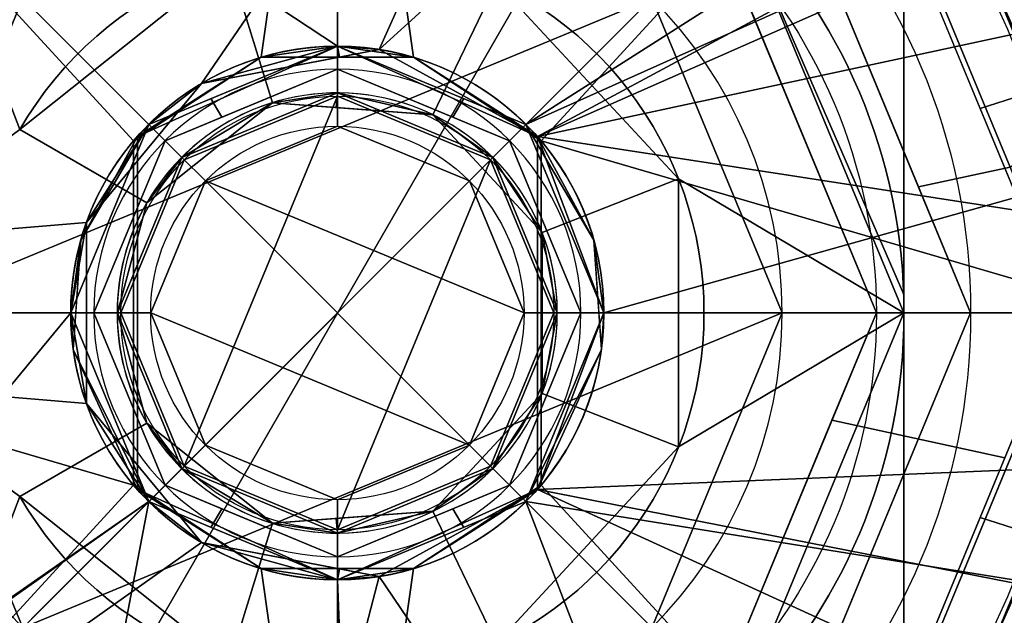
# Model space of a CAD drawing. Header units: millimetres. Extents: x -80 to 80, y -168 to 68.
# Tile 158 of 256: x -4.76 to 10, y -4.53 to 4.4. Entities that reach past the tile are written whole.
import ezdxf

# ---------------------------------------------------------------- set-up
doc = ezdxf.new("R2010")
doc.units = ezdxf.units.MM
doc.layers.add('100', color=7, linetype='Continuous', true_color=0xffffff)

msp = doc.modelspace()

# ---------------------------------------------------------------- linework, layer by layer
at = {"layer": '100', "color": 163, "linetype": 'Continuous'}
for p, q in [((-2.858, 1.65, 249.5), (-4.763, 2.75, 249.5)), ((-4.763, 2.75, 250.3), (-2.858, 1.65, 250.3)), ((-4.763, 2.75, 249.5), (-4.763, 2.75, 250.3)), ((-3.058, 2.579, 83.6), (-3.058, -2.579, 83.6)), ((-3, -2.646, 80), (-3, 2.646, 80)), ((-3, -2.646, 83.5), (-3, 2.646, 83.5)), ((-3, 2.646, 83.5), (-3, 2.646, 80)), ((3, 2.646, 80), (3, 2.646, 83.5)), ((3, -2.646, 80), (3, 2.646, 80)), ((3, -2.646, 83.5), (3, 2.646, 83.5)), ((3, -2.646, 236), (3, 2.646, 236)), ((3, 2.646, 189.5), (3, 2.646, 236)), ((3, -2.646, 189.5), (3, 2.646, 189.5)), ((3.058, 2.579, 83.6), (3.058, -2.579, 83.6)), ((-2.858, 1.65, 250.3), (-2.858, 1.65, 249.5)), ((-2.858, -1.65, 249.5), (-4.763, -2.75, 249.5)), ((-4.763, -2.75, 250.3), (-2.858, -1.65, 250.3)), ((-2.858, -1.65, 250.3), (-2.858, -1.65, 249.5)), ((-3, -2.646, 80), (-3, -2.646, 83.5)), ((3, -2.646, 83.5), (3, -2.646, 80)), ((3, -2.646, 236), (3, -2.646, 189.5)), ((-4.763, -2.75, 249.5), (-4.763, -2.75, 250.3))]:
    msp.add_line(p, q, dxfattribs=at)
at = {"layer": '100', "color": 163, "linetype": 'Continuous', "extrusion": (0, 0, -1)}
for centre, radius in [((0, 0, -240), 27.5), ((0, 0, -242), 27.5), ((0, 0, 64), 21.5), ((0, 0, -236), 20), ((0, 0, -240), 20), ((0, 0, 100), 19.5), ((0, 0, -65), 19), ((0, 0, 48), 18.5), ((0, 0, -116.158), 17.65), ((0, 0, -66.5), 17.5), ((0, 0, -71.5), 17.5), ((0, 0, 48.1), 16.9), ((0, 0, -87.6), 15), ((0, 0, -85.6), 12.25), ((0, 0, -83.6), 11.886), ((0, 0, -147.5), 11), ((0, 0, 99.414), 10.914), ((0, 0, 96), 6.672), ((0, 0, -88.7), 4), ((0, 0, -87.8), 4), ((0, 0, -149), 4), ((0, 0, -87.6), 3.654), ((0, 0, -253.5), 3.3)]:
    msp.add_circle(centre, radius, dxfattribs=at)
at = {"layer": '100', "color": 163, "linetype": 'Continuous'}
for centre, radius in [((0, 0, 243), 26.5), ((0, 0, -63), 20.5), ((0, 0, 100.5), 20), ((0, 0, 102.812), 20), ((0, 0, 48), 19), ((0, 0, -48.1), 18.5), ((0, 0, 107.58), 18.101), ((0, 0, -63), 16.9), ((0, 0, 118), 16.89), ((0, 0, 74), 16.59), ((0, 0, 85.6), 15), ((0, 0, -100), 12.328), ((0, 0, 84.6), 12.25), ((0, 0, 134), 11), ((0, 0, 149), 9.5), ((0, 0, -96.586), 8.086), ((0, 0, 74), 4), ((0, 0, 90), 3.249), ((0, 0, 254), 2.8)]:
    msp.add_circle(centre, radius, dxfattribs=at)
at = {"layer": '100', "color": 163, "linetype": 'Continuous', "extrusion": (0, 0, -1)}
for centre, radius, start, end in [((0, 0, -94), 68, 283.06797, 256.93203), ((0, 0, -81), 65, 283.06797, 256.93203), ((0, 0, -97), 51.024, 286.7388, 253.2612), ((0, 0, -80.215), 50.45, 286.0923, 253.9077), ((0, 0, -100), 32.941, 283.1966, 256.8034), ((0, 0, -32), 24.845, 195.0209, 165.0349), ((0, 0, -29.913), 24, 195.0209, 165.0349), ((0, 0, 71.466), 22.5, 7.0997, 87.4527), ((0, 0, 71.466), 22.5, 92.5473, 352.9003), ((0, 0, -100), 20.5, 117.8401, 92.8219), ((0, 0, -132.5), 12.5, 136.2602, 163.7398), ((0, 0, -118), 12.5, 136.2602, 163.7398), ((0, 0, -243), 8.5, 0, 180), ((0, 0, -250.3), 5.5, 30, 330), ((0, 0, -236), 4, 221.4096, 138.5904), ((0, 0, -83.6), 4, 40.1434, 139.8566), ((0, 0, -249.5), 3.3, 330, 30), ((0, 0, -243), 8.5, 180, 0), ((0, 0, -83.6), 4, 220.1434, 319.8566), ((0, 0, -118), 12.5, 196.2602, 223.7398), ((0, 0, -132.5), 12.5, 196.2602, 223.7398)]:
    msp.add_arc(centre, radius, start, end, dxfattribs=at)
at = {"layer": '100', "color": 163, "linetype": 'Continuous'}
for centre, radius, start, end in [((0, 0, 84), 68, 283.06797, 256.93203), ((0, 0, 81), 53.418, 285.9698, 254.0302), ((0, 0, 97.321), 49.087, 286.8231, 253.1769), ((0, 0, -32), 24.845, 195.0209, 165.0349), ((0, 0, -29.913), 24, 195.0209, 165.0349), ((0, 0, 249.5), 8.5, 0, 180), ((0, 0, 249.5), 5.5, 210, 150), ((0, 0, 250.3), 3.3, 210, 150), ((0, 0, 189.5), 4, 318.5904, 41.4096), ((0, 0, 249.5), 8.5, 180, 0)]:
    msp.add_arc(centre, radius, start, end, dxfattribs=at)
at = {"layer": '100', "color": 163, "linetype": 'Continuous', "extrusion": (0.866025, 0, -0.5)}
msp.add_ellipse((0, 0, 85.196), major_axis=(4, 0, 6.928), ratio=0.5, start_param=2.418858, end_param=3.864327, dxfattribs=at)
at = {"layer": '100', "color": 163, "linetype": 'Continuous', "extrusion": (-0.866025, 0, -0.5)}
for start_param, end_param in [(0.700634, 0.722734), (5.560451, 5.582552)]:
    msp.add_ellipse((0, 0, 78.304), major_axis=(-4, 0, 6.928), ratio=0.5, start_param=start_param, end_param=end_param, dxfattribs=at)
at = {"layer": '100', "color": 163, "linetype": 'Continuous', "extrusion": (-0.866025, 0, 0.5)}
for start_param, end_param in [(0.700634, 0.722734), (5.560451, 5.582552)]:
    msp.add_ellipse((0, 0, 78.304), major_axis=(4, 0, 6.928), ratio=0.5, start_param=start_param, end_param=end_param, dxfattribs=at)
at = {"layer": '100', "color": 163, "linetype": 'Continuous', "extrusion": (0.866025, 0, 0.5)}
msp.add_ellipse((0, 0, 85.196), major_axis=(-4, 0, 6.928), ratio=0.5, start_param=2.418858, end_param=3.864327, dxfattribs=at)
at = {"layer": '100', "color": 163, "linetype": 'Continuous'}
for points, knots in [([(24.97, -0.868, -23.203), (24.97, 1.737, -23.203), (24.789, 3.445, -23.366), (24.513, 5.569, -23.648), (24.466, 5.999, -23.699), (24.336, 6.831, -23.857), (24.229, 7.217, -23.985), (23.852, 8.354, -24.38), (23.531, 9.083, -24.654), (22.452, 11.272, -25.342), (21.634, 12.732, -25.56), (19.742, 15.479, -25.786), (18.653, 16.792, -25.778), (16.276, 19.139, -25.578), (14.971, 20.188, -25.401), (12.149, 22.009, -25.122), (10.667, 22.768, -25.008), (6.01, 24.598, -24.681), (2.66, 25.187, -24.49), (-2.372, 25.033, -24.251), (-4.046, 24.808, -24.182), (-7.287, 24.034, -24.075), (-8.876, 23.473, -24.034), (-13.529, 21.557, -24.193), (-16.404, 19.94, -24.634), (-20.298, 16.751, -25.006), (-21.531, 15.606, -25.056), (-23.597, 12.998, -25.068), (-24.398, 11.479, -25.089), (-25.752, 8.391, -25.223), (-26.303, 6.806, -25.294), (-27.062, 3.521, -25.392), (-27.27, 1.809, -25.42), (-27.298, -3.248, -25.424), (-26.497, -6.626, -25.303), (-24.508, -11.257, -25.101), (-23.732, -12.79, -25.07), (-21.657, -15.481, -25.061), (-20.431, -16.63, -25.018), (-16.545, -19.85, -24.653), (-13.596, -21.538, -24.214), (-8.933, -23.45, -24.014), (-7.32, -24.027, -24.078), (-4.034, -24.812, -24.181), (-2.369, -25.034, -24.251), (2.686, -25.186, -24.491), (6.053, -24.596, -24.683), (10.793, -22.711, -25.018), (12.284, -21.934, -25.134), (15.088, -20.1, -25.415), (16.413, -19.02, -25.595), (18.791, -16.636, -25.784), (19.852, -15.339, -25.783), (21.741, -12.555, -25.537), (22.57, -11.067, -25.29), (23.625, -8.873, -24.58), (23.944, -8.131, -24.293), (24.413, -6.588, -23.78), (24.488, -5.769, -23.672), (24.698, -4.138, -23.461), (24.8, -3.321, -23.364), (24.934, -1.667, -23.237), (24.97, -0.868, -23.203), (24.97, 1.737, -23.203)], [-0.015625, -0.015625, 0, 0, 0.03125, 0.03125, 0.039063, 0.039063, 0.046875, 0.046875, 0.0625, 0.0625, 0.09375, 0.09375, 0.125, 0.125, 0.15625, 0.15625, 0.1875, 0.1875, 0.25, 0.25, 0.28125, 0.28125, 0.3125, 0.3125, 0.375, 0.375, 0.40625, 0.40625, 0.4375, 0.4375, 0.46875, 0.46875, 0.5, 0.5, 0.5625, 0.5625, 0.59375, 0.59375, 0.625, 0.625, 0.6875, 0.6875, 0.71875, 0.71875, 0.75, 0.75, 0.8125, 0.8125, 0.84375, 0.84375, 0.875, 0.875, 0.90625, 0.90625, 0.9375, 0.9375, 0.953125, 0.953125, 0.96875, 0.96875, 0.984375, 0.984375, 1, 1, 1.03125, 1.03125]), ([(-24.97, -0.868, 23.203), (-24.97, 1.737, 23.203), (-24.789, 3.445, 23.366), (-24.513, 5.569, 23.648), (-24.466, 5.999, 23.699), (-24.336, 6.831, 23.857), (-24.229, 7.217, 23.985), (-23.852, 8.354, 24.38), (-23.531, 9.083, 24.654), (-22.452, 11.272, 25.342), (-21.634, 12.732, 25.56), (-19.742, 15.479, 25.786), (-18.653, 16.792, 25.778), (-16.276, 19.139, 25.578), (-14.971, 20.188, 25.401), (-12.149, 22.009, 25.122), (-10.667, 22.768, 25.008), (-6.01, 24.598, 24.681), (-2.66, 25.187, 24.49), (2.372, 25.033, 24.251), (4.046, 24.808, 24.182), (7.287, 24.034, 24.075), (8.876, 23.473, 24.034), (13.529, 21.557, 24.193), (16.404, 19.94, 24.634), (20.298, 16.751, 25.006), (21.531, 15.606, 25.056), (23.597, 12.998, 25.068), (24.398, 11.479, 25.089), (25.752, 8.391, 25.223), (26.303, 6.806, 25.294), (27.062, 3.521, 25.392), (27.27, 1.809, 25.42), (27.298, -3.248, 25.424), (26.497, -6.626, 25.303), (24.508, -11.257, 25.101), (23.732, -12.79, 25.07), (21.657, -15.481, 25.061), (20.431, -16.63, 25.018), (16.545, -19.85, 24.653), (13.596, -21.538, 24.214), (8.933, -23.45, 24.014), (7.32, -24.027, 24.078), (4.034, -24.812, 24.181), (2.369, -25.034, 24.251), (-2.686, -25.186, 24.491), (-6.053, -24.596, 24.683), (-10.793, -22.711, 25.018), (-12.284, -21.934, 25.134), (-15.088, -20.1, 25.415), (-16.413, -19.02, 25.595), (-18.791, -16.636, 25.784), (-19.852, -15.339, 25.783), (-21.741, -12.555, 25.537), (-22.57, -11.067, 25.29), (-23.625, -8.873, 24.58), (-23.944, -8.131, 24.293), (-24.413, -6.588, 23.78), (-24.488, -5.769, 23.672), (-24.698, -4.138, 23.461), (-24.8, -3.321, 23.364), (-24.934, -1.667, 23.237), (-24.97, -0.868, 23.203), (-24.97, 1.737, 23.203)], [-0.015625, -0.015625, 0, 0, 0.03125, 0.03125, 0.039062, 0.039062, 0.046875, 0.046875, 0.0625, 0.0625, 0.09375, 0.09375, 0.125, 0.125, 0.15625, 0.15625, 0.1875, 0.1875, 0.25, 0.25, 0.28125, 0.28125, 0.3125, 0.3125, 0.375, 0.375, 0.40625, 0.40625, 0.4375, 0.4375, 0.46875, 0.46875, 0.5, 0.5, 0.5625, 0.5625, 0.59375, 0.59375, 0.625, 0.625, 0.6875, 0.6875, 0.71875, 0.71875, 0.75, 0.75, 0.8125, 0.8125, 0.84375, 0.84375, 0.875, 0.875, 0.90625, 0.90625, 0.9375, 0.9375, 0.953125, 0.953125, 0.96875, 0.96875, 0.984375, 0.984375, 1, 1, 1.03125, 1.03125]), ([(23.186, 6.198, 29.913), (22.812, 7.597, 29.826), (22.314, 8.956, 29.714), (21.063, 11.596, 29.572), (20.315, 12.86, 29.545), (17.792, 16.362, 29.124), (15.696, 18.379, 28.428), (12.14, 20.752, 27.557), (10.857, 21.453, 27.288), (8.194, 22.605, 27.09), (6.825, 23.054, 27.16), (2.606, 24.032, 27.346), (-0.342, 24.173, 27.505), (-6.105, 23.392, 27.845), (-8.868, 22.491, 28.012), (-13.991, 19.717, 28.449), (-16.246, 17.906, 28.801), (-20.068, 13.484, 28.816), (-21.537, 10.961, 28.597), (-23.006, 6.979, 27.54), (-23.362, 5.676, 26.971), (-23.868, 2.886, 26.303), (-24.004, 1.386, 26.159), (-23.996, -1.515, 26.167), (-23.861, -2.93, 26.311), (-23.361, -5.678, 26.974), (-23, -6.996, 27.545), (-21.55, -10.927, 28.588), (-20.056, -13.496, 28.816), (-16.272, -17.878, 28.801), (-13.992, -19.715, 28.449), (-8.871, -22.49, 28.012), (-6.112, -23.39, 27.845), (-0.35, -24.173, 27.506), (2.559, -24.039, 27.343), (6.804, -23.061, 27.167), (8.177, -22.61, 27.066), (10.838, -21.462, 27.292), (12.12, -20.764, 27.555), (15.68, -18.392, 28.422), (17.771, -16.385, 29.121), (20.298, -12.887, 29.547), (21.052, -11.617, 29.574), (22.303, -8.984, 29.714), (22.803, -7.625, 29.826), (23.18, -6.22, 29.913)], [0, 0, 0, 0, 0.03125, 0.03125, 0.0625, 0.0625, 0.125, 0.125, 0.15625, 0.15625, 0.1875, 0.1875, 0.25, 0.25, 0.3125, 0.3125, 0.375, 0.375, 0.4375, 0.4375, 0.46875, 0.46875, 0.5, 0.5, 0.53125, 0.53125, 0.5625, 0.5625, 0.625, 0.625, 0.6875, 0.6875, 0.75, 0.75, 0.8125, 0.8125, 0.84375, 0.84375, 0.875, 0.875, 0.9375, 0.9375, 0.96875, 0.96875, 1, 1, 1, 1]), ([(-23.186, 6.198, -29.913), (-22.812, 7.597, -29.826), (-22.314, 8.956, -29.714), (-21.063, 11.596, -29.572), (-20.315, 12.86, -29.545), (-17.792, 16.362, -29.124), (-15.696, 18.379, -28.428), (-12.14, 20.752, -27.557), (-10.857, 21.453, -27.288), (-8.194, 22.605, -27.09), (-6.825, 23.054, -27.16), (-2.606, 24.032, -27.346), (0.342, 24.173, -27.505), (6.105, 23.392, -27.845), (8.868, 22.491, -28.012), (13.991, 19.717, -28.449), (16.246, 17.906, -28.801), (20.068, 13.484, -28.816), (21.537, 10.961, -28.597), (23.006, 6.979, -27.54), (23.362, 5.676, -26.971), (23.868, 2.886, -26.303), (24.004, 1.386, -26.159), (23.996, -1.515, -26.167), (23.861, -2.93, -26.311), (23.361, -5.678, -26.974), (23, -6.996, -27.545), (21.55, -10.927, -28.588), (20.056, -13.496, -28.816), (16.272, -17.878, -28.801), (13.992, -19.715, -28.449), (8.871, -22.49, -28.012), (6.112, -23.39, -27.845), (0.35, -24.173, -27.506), (-2.559, -24.039, -27.343), (-6.804, -23.061, -27.167), (-8.177, -22.61, -27.066), (-10.838, -21.462, -27.292), (-12.12, -20.764, -27.555), (-15.68, -18.392, -28.422), (-17.771, -16.385, -29.121), (-20.298, -12.887, -29.547), (-21.052, -11.617, -29.574), (-22.303, -8.984, -29.714), (-22.803, -7.625, -29.826), (-23.18, -6.22, -29.913)], [0, 0, 0, 0, 0.03125, 0.03125, 0.0625, 0.0625, 0.125, 0.125, 0.15625, 0.15625, 0.1875, 0.1875, 0.25, 0.25, 0.3125, 0.3125, 0.375, 0.375, 0.4375, 0.4375, 0.46875, 0.46875, 0.5, 0.5, 0.53125, 0.53125, 0.5625, 0.5625, 0.625, 0.625, 0.6875, 0.6875, 0.75, 0.75, 0.8125, 0.8125, 0.84375, 0.84375, 0.875, 0.875, 0.9375, 0.9375, 0.96875, 0.96875, 1, 1, 1, 1]), ([(0.838, -25.726, 2.887), (2.837, -25.656, 2.993), (4.846, -25.353, 3.09), (8.695, -24.338, 3.23), (10.559, -23.615, 3.345), (14.337, -22.349, 3.128), (16.247, -21.73, 2.767), (19.832, -20.533, 1.502), (21.565, -19.956, 0.572), (24.514, -18.703, -1.793), (25.756, -17.972, -3.21), (28.006, -16.277, -6.051), (29.012, -15.344, -7.495), (30.399, -13.656, -9.538), (30.792, -12.994, -10.202), (31.561, -11.608, -11.472), (31.95, -10.895, -12.078), (32.972, -8.583, -13.754), (33.516, -6.814, -14.702), (33.931, -3.931, -15.567), (33.944, -2.905, -15.739), (34.006, -0.875, -15.949), (34.018, 0.143, -15.973), (33.971, 2.189, -15.838), (33.974, 3.171, -15.713), (33.798, 5.06, -15.263), (33.627, 5.969, -14.942), (32.968, 8.62, -13.751), (32.33, 10.17, -12.694), (31.213, 12.248, -10.904), (30.859, 12.927, -10.282), (30.035, 14.144, -8.985), (29.554, 14.67, -8.306), (28.087, 16.181, -6.22), (27.05, 17.065, -4.778), (24.684, 18.606, -2.037), (23.32, 19.256, -0.7), (18.609, 21.019, 2.365), (14.785, 22.169, 3.281), (11.028, 23.461, 3.272)], [0, 0, 0, 0, 0.0625, 0.0625, 0.125, 0.125, 0.1875, 0.1875, 0.25, 0.25, 0.3125, 0.3125, 0.375, 0.375, 0.40625, 0.40625, 0.4375, 0.4375, 0.5, 0.5, 0.53125, 0.53125, 0.5625, 0.5625, 0.59375, 0.59375, 0.625, 0.625, 0.6875, 0.6875, 0.71875, 0.71875, 0.75, 0.75, 0.8125, 0.8125, 0.875, 0.875, 1, 1, 1, 1]), ([(14.91, 21.778, -2.751), (16.394, 21.096, -3.126), (17.803, 20.39, -3.791), (20.061, 18.952, -5.778), (20.958, 18.149, -6.976), (22.419, 16.327, -9.353), (22.906, 15.453, -10.71), (23.683, 14.044, -12.634), (23.946, 13.548, -13.253), (24.461, 12.53, -14.474), (24.704, 12.045, -15.109), (25.253, 10.883, -16.199), (25.53, 10.208, -16.635), (25.995, 8.825, -17.463), (26.199, 8.09, -17.833), (26.541, 6.561, -18.45), (26.682, 5.769, -18.705), (26.841, 4.523, -18.898), (26.889, 4.103, -18.895), (26.941, 3.26, -18.884), (26.937, 2.841, -18.95), (26.975, 1.581, -19.046), (27.006, 0.744, -19.06), (27.002, -0.931, -19.056), (26.967, -1.767, -19.04), (26.933, -3.02, -18.93), (26.935, -3.438, -18.886), (26.872, -4.274, -18.899), (26.821, -4.694, -18.88), (26.658, -5.916, -18.66), (26.513, -6.706, -18.398), (26.169, -8.205, -17.777), (25.967, -8.918, -17.411), (25.503, -10.278, -16.587), (25.224, -10.945, -16.148), (24.692, -12.069, -15.078), (24.452, -12.547, -14.453), (23.947, -13.546, -13.255), (23.688, -14.034, -12.647), (22.925, -15.419, -10.758), (22.456, -16.267, -9.424), (21.03, -18.073, -7.077), (20.157, -18.873, -5.895), (17.963, -20.302, -3.898), (16.594, -20.995, -3.206), (13.698, -22.34, -2.415), (12.176, -22.984, -2.269), (9.141, -24.182, -2.289), (7.587, -24.713, -2.41), (4.394, -25.44, -2.594), (2.786, -25.654, -2.688), (1.166, -25.72, -2.778)], [0, 0, 0, 0, 0.0625, 0.0625, 0.125, 0.125, 0.1875, 0.1875, 0.21875, 0.21875, 0.25, 0.25, 0.28125, 0.28125, 0.3125, 0.3125, 0.34375, 0.34375, 0.359375, 0.359375, 0.375, 0.375, 0.40625, 0.40625, 0.4375, 0.4375, 0.453125, 0.453125, 0.46875, 0.46875, 0.5, 0.5, 0.53125, 0.53125, 0.5625, 0.5625, 0.59375, 0.59375, 0.625, 0.625, 0.6875, 0.6875, 0.75, 0.75, 0.8125, 0.8125, 0.875, 0.875, 0.9375, 0.9375, 1, 1, 1, 1]), ([(13.593, -1.296, 85.6), (13.047, -3.716, 85.6), (12.069, -6.03, 85.6), (8.927, -9.883, 85.6), (6.761, -11.43, 85.6), (4.391, -12.257, 85.6)], [0, 0, 0, 0, 0.5, 0.5, 1, 1, 1, 1]), ([(5.049, -14.094, 85.6), (7.668, -13.133, 85.6), (10.011, -11.392, 85.6), (13.307, -6.931, 85.6), (14.348, -4.167, 85.6), (14.28, -1.364, 85.6)], [0, 0, 0, 0, 0.5, 0.5, 1, 1, 1, 1]), ([(15.432, -5.589, 236), (14.735, -7.325, 236), (13.724, -8.909, 236), (11.749, -10.924, 236), (11.027, -11.522, 236), (9.455, -12.534, 236), (8.607, -12.977, 236), (7.449, -13.232, 236), (7.207, -13.278, 236), (6.859, -13.211, 236), (6.738, -13.127, 236), (6.746, -12.89, 236), (6.811, -12.782, 236), (7.132, -12.29, 236), (7.479, -11.961, 236), (8.449, -10.932, 236), (9.076, -10.242, 236), (10.817, -7.97, 236), (11.735, -6.267, 236), (12.3, -4.47, 236)], [0, 0, 0, 0, 0.25, 0.25, 0.375, 0.375, 0.5, 0.5, 0.53125, 0.53125, 0.546875, 0.546875, 0.5625, 0.5625, 0.625, 0.625, 0.75, 0.75, 1, 1, 1, 1])]:
    msp.add_open_spline(points, degree=3, knots=knots, dxfattribs=at)
for points in [[(8.5, 5.268, 248.634), (8.5, 3.561, 249.153), (8.5, 1.804, 249.5), (8.5, 0, 249.5)], [(8.5, 0, 243), (8.5, 1.804, 243), (8.5, 3.561, 243.347), (8.5, 5.268, 243.866)], [(8.5, -5.268, 243.866), (8.5, -3.558, 243.346), (8.5, -1.814, 243), (8.5, 0, 243)], [(8.5, 0, 249.5), (8.5, -1.814, 249.5), (8.5, -3.558, 249.154), (8.5, -5.268, 248.634)]]:
    msp.add_open_spline(points, degree=3, dxfattribs=at)
for points in [[(-12.702, -22, 54), (-25.403, 0, 54), (-12.702, 22, 54), (12.702, 22, 54)], [(12.702, 22, 54), (25.403, 0, 54), (12.702, -22, 54), (-12.702, -22, 54)], [(6.01, 6.01, 243), (8.5, 0, 243), (26.5, 0, 243), (21.439, 15.576, 243)], [(-2.583, 2.583, 87.6), (0, 3.654, 87.6), (0, 15, 87.6), (-10.607, 10.607, 87.6)], [(10.607, 10.607, 87.6), (0, 15, 87.6), (0, 3.654, 87.6), (2.583, 2.583, 87.6)], [(5.011, 13.724, 236), (-20, 0, 236), (-15.321, 12.856, 236)], [(-2.036, 3.443, 236), (-3.764, 1.355, 236), (-20, 0, 236), (5.011, 13.724, 236)], [(5.011, 13.724, 236), (0.625, 3.951, 236), (-2.036, 3.443, 236)], [(0.625, 3.951, 236), (5.011, 13.724, 236), (8.166, 10.798, 236)], [(-1.144, 3.833, 83.6), (-3.058, 2.579, 83.6), (-8.405, 8.405, 83.6), (0, 11.886, 83.6)], [(1.144, 3.833, 83.6), (-1.144, 3.833, 83.6), (0, 11.886, 83.6)], [(0, 11.886, 83.6), (8.405, 8.405, 83.6), (3.058, 2.579, 83.6), (1.144, 3.833, 83.6)], [(-11.731, 11.731, 74), (-16.59, 0, 74), (-4, 0, 74), (-2.828, 2.828, 74)], [(11.283, 8.212, 74), (-11.731, 11.731, 74), (0, 4, 74), (2.828, 2.828, 74)], [(-11.731, 11.731, 74), (-2.828, 2.828, 74), (0, 4, 74)], [(8.166, 10.798, 236), (11.116, 7.009, 236), (3, 2.646, 236), (0.625, 3.951, 236)], [(-10.607, 10.607, 87.6), (-15, 0, 87.6), (-3.654, 0, 87.6), (-2.583, 2.583, 87.6)], [(2.583, 2.583, 87.6), (3.654, 0, 87.6), (15, 0, 87.6), (10.607, 10.607, 87.6)], [(10.607, 10.607, 85.6), (14.015, -0.002, 85.6), (12.25, 0, 85.6), (8.662, 8.662, 85.6)], [(12.328, 0, -100), (8.718, 8.718, -100), (16.887, 9.75, -100), (19.204, -3.386, -100)], [(0, 9.5, 149), (-6.718, 6.718, 149), (-2.828, 2.828, 149), (0, 4, 149)], [(0, 4, 149), (2.828, 2.828, 149), (6.718, 6.718, 149), (0, 9.5, 149)], [(13.065, 5.979, 118), (9.494, 9.499, 118), (9.031, 8.642, 118), (12, 3.5, 118)], [(12.366, 4.2, 138.633), (9.452, 8.888, 138.525), (10.19, 9.535, 138.123)], [(12.425, 4.351, 139.982), (10.009, 9.478, 138.97), (9.452, 8.888, 138.525)], [(9.452, 8.888, 138.525), (12.366, 4.2, 138.633), (12.425, 4.351, 139.982)], [(8.718, 8.718, -100), (10.893, 3.465, -100), (9.644, 3.068, -99.414), (7.718, 7.718, -99.414)], [(12, 3.5, 132.5), (9.031, 8.642, 132.5), (7.778, 7.778, 134)], [(8.662, 8.662, 84.6), (11.241, 2.435, 84.6), (10.907, 2.363, 83.6), (8.405, 8.405, 83.6)], [(12, 3.5, 132.5), (12, 3.5, 118), (9.031, 8.642, 118), (9.031, 8.642, 132.5)], [(-4.763, 2.75, 249.5), (-1.621, 5.256, 249.5), (0, 8.5, 249.5), (-6.01, 6.01, 249.5)], [(-11.886, 0, 83.6), (-8.405, 8.405, 83.6), (-3.058, 2.579, 83.6), (-3.058, -2.579, 83.6)], [(3.058, 2.579, 83.6), (8.405, 8.405, 83.6), (11.886, 0, 83.6)], [(11.791, 6.844, 74), (11.283, 8.212, 74), (2.828, 2.828, 74)], [(6.718, 6.718, 149), (8.718, 1.889, 149), (10.094, 2.187, 147.5), (7.778, 7.778, 147.5)], [(7.778, 7.778, 134), (10.094, 2.187, 134), (12, 3.5, 132.5)], [(12.25, 0, 84.6), (9.158, 7.464, 84.6), (9.158, 7.464, 85.6), (12.25, 0, 85.6)], [(3, 2.646, 236), (11.116, 7.009, 236), (11.452, 6.376, 236)], [(2.828, 2.828, 74), (4, 0, 74), (13.042, 2.536, 74), (11.791, 6.844, 74)], [(-4, 0, 149), (-2.828, 2.828, 149), (-6.718, 6.718, 149), (-9.5, 0, 149)], [(-6.672, 0, -96), (-4.718, 4.718, -96), (0, 6.672, -96), (4.718, 4.718, -96)], [(2.828, 2.828, 149), (4, 0, 149), (9.5, 0, 149), (6.718, 6.718, 149)], [(8.086, 0, -96.586), (6.045, 4.927, -96.586), (8.16, 6.65, -99.414), (10.914, 0, -99.414)], [(11, 0, 134), (8.224, 6.702, 134), (8.224, 6.702, 147.5), (11, 0, 147.5)], [(3, 2.646, 236), (11.452, 6.376, 236), (12.191, 4.618, 236)], [(-6.01, 6.01, 249.5), (-8.5, 0, 249.5), (-4.763, 2.75, 249.5)], [(8.5, 0, 249.5), (6.01, 6.01, 249.5), (2.386, 4.955, 249.5), (5.12, 2.009, 249.5)], [(6.01, 6.01, 243), (8.5, 5.268, 243.866), (8.5, 0.279, 243.003)], [(8.5, 0.279, 243.003), (8.5, 0, 243), (6.01, 6.01, 243)], [(6.01, 6.01, 249.5), (8.5, 0, 249.5), (8.5, 0.279, 249.497)], [(8.5, 0.279, 249.497), (8.5, 5.268, 248.634), (6.01, 6.01, 249.5)], [(-8.086, 0, -96.586), (-5.718, 5.718, -96.586), (-4.718, 4.718, -96), (-6.672, 0, -96)], [(5.718, 5.718, -96.586), (8.086, 0, -96.586), (6.672, 0, -96), (4.718, 4.718, -96)], [(-1.621, 5.256, 250.3), (-4.763, 2.75, 250.3), (-2.858, 1.65, 250.3), (-0.973, 3.153, 250.3)], [(-1.621, 5.256, 249.5), (-4.763, 2.75, 249.5), (-4.763, 2.75, 250.3), (-1.621, 5.256, 250.3)], [(-0.973, 3.153, 250.3), (1.432, 2.973, 250.3), (2.386, 4.955, 250.3), (-1.621, 5.256, 250.3)], [(8.5, 0.279, 243.003), (8.5, 5.268, 243.866), (8.5, 5.268, 248.634), (8.5, 0.279, 249.497)], [(5.12, 2.009, 250.3), (2.386, 4.955, 250.3), (1.432, 2.973, 250.3), (3.072, 1.206, 250.3)], [(2.386, 4.955, 250.3), (5.12, 2.009, 250.3), (5.12, 2.009, 249.5), (2.386, 4.955, 249.5)], [(4.718, 4.718, -96), (-4.718, -4.718, -96), (-6.672, 0, -96)], [(-4.718, -4.718, -96), (4.718, 4.718, -96), (6.672, 0, -96)], [(3, 2.646, 236), (12.191, 4.618, 236), (12.925, 1.116, 236)], [(-1.144, 3.833, 83.6), (0, 4, 74), (-3, 2.646, 80)], [(-3, 2.646, 80), (0, 4, 74), (-2.828, 2.828, 74)], [(-2.828, 2.828, 88.7), (0, 4, 88.7), (0, 4, 87.8), (-2.828, 2.828, 87.8)], [(-2.298, 2.298, 90), (0, 3.249, 90), (0, 4, 88.7), (-2.828, 2.828, 88.7)], [(0, 4, 149), (-2.828, 2.828, 149), (-2.036, 3.443, 236)], [(-2.036, 3.443, 236), (0.031, 3.837, 236), (0, 4, 149)], [(0, 3.654, 87.6), (-1.732, 2.936, 87.6), (-1.897, 3.214, 87.8), (0, 4, 87.8)], [(-1.144, 3.833, 83.6), (0, 3.833, 83.6), (0, 4, 74)], [(0, 4, 87.8), (1.897, 3.214, 87.8), (1.732, 2.936, 87.6), (0, 3.654, 87.6)], [(2.828, 2.828, 87.8), (0, 4, 87.8), (0, 4, 88.7), (2.828, 2.828, 88.7)], [(2.828, 2.828, 88.7), (0, 4, 88.7), (0, 3.249, 90), (2.298, 2.298, 90)], [(2.828, 2.828, 74), (0, 4, 74), (3, 2.646, 80)], [(0, 4, 74), (0, 3.833, 83.6), (1.144, 3.833, 83.6)], [(3, 2.646, 80), (0, 4, 74), (1.144, 3.833, 83.6)], [(0, 4, 149), (0.031, 3.837, 236), (0.625, 3.951, 236)], [(3, 2.646, 189.5), (0, 4, 149), (0.625, 3.951, 236)], [(2.828, 2.828, 149), (0, 4, 149), (3, 2.646, 189.5)], [(0.625, 3.951, 236), (3, 2.646, 236), (3, 2.646, 189.5)], [(-3, 2.646, 83.5), (-3.058, 2.579, 83.6), (-1.144, 3.833, 83.6)], [(-3, 2.646, 80), (-3, 2.646, 83.5), (-1.144, 3.833, 83.6)], [(1.144, 3.833, 83.6), (3, 2.646, 83.5), (3, 2.646, 80)], [(1.144, 3.833, 83.6), (3.058, 2.579, 83.6), (3, 2.646, 83.5)], [(-3.764, 1.355, 236), (-2.036, 3.443, 236), (-2.828, 2.828, 149)], [(10.914, 0, -99.414), (9.644, 3.068, -99.414), (10.893, 3.465, -100), (12.328, 0, -100)], [(0, 3.249, 90), (-2.298, 2.298, 90), (-3.249, 0, 90), (-2.298, -2.298, 90)], [(-2.333, 2.333, 253.5), (0, 3.3, 253.5), (-0.973, 3.153, 250.3)], [(-1.98, 1.98, 254), (0, 2.8, 254), (0, 3.3, 253.5), (-2.333, 2.333, 253.5)], [(-2.298, -2.298, 90), (2.298, 2.298, 90), (0, 3.249, 90)], [(0, 3.3, 253.5), (-0.016, 3.082, 250.3), (-0.973, 3.153, 250.3)], [(1.432, 2.973, 250.3), (-0.016, 3.082, 250.3), (0, 3.3, 253.5)], [(0, 3.3, 253.5), (2.333, 2.333, 253.5), (1.432, 2.973, 250.3)], [(2.333, 2.333, 253.5), (0, 3.3, 253.5), (0, 2.8, 254), (1.98, 1.98, 254)], [(-0.973, 3.153, 250.3), (-2.858, 1.65, 250.3), (-2.333, 2.333, 253.5)], [(-2.828, 2.828, 87.8), (-1.897, 3.214, 87.8), (-1.732, 2.936, 87.6), (-2.583, 2.583, 87.6)], [(2.583, 2.583, 87.6), (1.732, 2.936, 87.6), (1.897, 3.214, 87.8), (2.828, 2.828, 87.8)], [(3.072, 1.206, 250.3), (1.432, 2.973, 250.3), (2.333, 2.333, 253.5)], [(-2.583, 2.583, 87.6), (-3.654, 0, 87.6), (-4, 0, 87.8), (-2.828, 2.828, 87.8)], [(-2.828, 2.828, 87.8), (-4, 0, 87.8), (-4, 0, 88.7), (-2.828, 2.828, 88.7)], [(-2.828, 2.828, 88.7), (-4, 0, 88.7), (-3.249, 0, 90), (-2.298, 2.298, 90)], [(-3.848, 1.091, 78.531), (-2.828, 2.828, 74), (-4, 0, 74)], [(-2.828, 2.828, 149), (-4, 0, 149), (-3.764, 1.355, 236)], [(-2.828, 2.828, 74), (-3.848, 1.091, 78.531), (-3, 2.646, 80)], [(2.298, 2.298, 90), (3.249, 0, 90), (4, 0, 88.7), (2.828, 2.828, 88.7)], [(2.828, 2.828, 87.8), (4, 0, 87.8), (3.654, 0, 87.6), (2.583, 2.583, 87.6)], [(2.828, 2.828, 88.7), (4, 0, 88.7), (4, 0, 87.8), (2.828, 2.828, 87.8)], [(4, 0, 74), (2.828, 2.828, 74), (3.848, 1.091, 78.531)], [(3, 2.646, 80), (3.848, 1.091, 78.531), (2.828, 2.828, 74)], [(4, 0, 149), (2.828, 2.828, 149), (3, 2.646, 189.5)], [(-3.3, 0, 249.5), (-2.858, 1.65, 249.5), (-4.763, 2.75, 249.5), (-8.5, 0, 249.5)], [(-2.858, 1.65, 250.3), (-4.763, 2.75, 250.3), (-4.763, 2.75, 249.5), (-2.858, 1.65, 249.5)], [(2.8, 0, 254), (1.98, 1.98, 254), (0, 2.8, 254), (-1.98, 1.98, 254)], [(-3.848, 1.091, 78.531), (-3.962, -0.548, 78.333), (-3, -2.646, 80), (-3, 2.646, 80)], [(-3.058, 2.579, 83.6), (-3, 2.646, 83.5), (-3, -2.646, 83.5), (-3.058, -2.579, 83.6)], [(-3, 2.646, 83.5), (-3, 2.646, 80), (-3, -2.646, 80), (-3, -2.646, 83.5)], [(12.322, -4.349, 74), (13.042, 2.536, 74), (4, 0, 74), (2.828, -2.828, 74)], [(3, -2.646, 83.5), (3, -2.646, 80), (3, 2.646, 80), (3, 2.646, 83.5)], [(3.058, 2.579, 83.6), (3.058, -2.579, 83.6), (3, -2.646, 83.5), (3, 2.646, 83.5)], [(3, -2.646, 80), (3.962, -0.548, 78.333), (3.848, 1.091, 78.531), (3, 2.646, 80)], [(3, 2.646, 189.5), (4, 0, 189.5), (4, 0, 149)], [(12.925, 1.116, 236), (12.814, -2.241, 236), (3, -2.646, 236), (3, 2.646, 236)], [(3, -2.646, 236), (3, -2.646, 189.5), (3, 2.646, 189.5), (3, 2.646, 236)], [(3, -2.646, 189.5), (4, 0, 189.5), (3, 2.646, 189.5)], [(11.886, 0, 83.6), (8.405, -8.405, 83.6), (3.058, -2.579, 83.6), (3.058, 2.579, 83.6)], [(-2.858, 1.65, 250.3), (-3.3, 0, 253.5), (-2.333, 2.333, 253.5)], [(-2.333, 2.333, 253.5), (-3.3, 0, 253.5), (-2.8, 0, 254), (-1.98, 1.98, 254)], [(2.298, 2.298, 90), (-2.298, -2.298, 90), (0, -3.249, 90)], [(0, -3.249, 90), (2.298, -2.298, 90), (3.249, 0, 90), (2.298, 2.298, 90)], [(1.98, 1.98, 254), (2.8, 0, 254), (3.3, 0, 253.5), (2.333, 2.333, 253.5)], [(2.333, 2.333, 253.5), (3.3, 0, 253.5), (3.072, 1.206, 250.3)], [(11, 0, 147.5), (10.094, 2.187, 147.5), (8.718, 1.889, 149), (9.5, 0, 149)], [(1.98, -1.98, 254), (-1.98, 1.98, 254), (-2.8, 0, 254)], [(-1.98, 1.98, 254), (1.98, -1.98, 254), (2.8, 0, 254)], [(5.12, -2.009, 250.3), (5.12, 2.009, 250.3), (3.072, 1.206, 250.3), (3.072, -1.206, 250.3)], [(5.12, 2.009, 249.5), (5.12, -2.009, 249.5), (8.5, 0, 249.5)], [(5.12, 2.009, 250.3), (5.12, 0, 250.3), (5.12, 0, 249.5), (5.12, 2.009, 249.5)], [(-2.858, 1.65, 250.3), (-2.858, 1.65, 249.5), (-3.3, 0, 249.5), (-3.3, 0, 253.5)], [(-20, 0, 236), (-3.764, 1.355, 236), (-3.764, -1.355, 236)], [(-4, 0, 149), (-3.764, 0, 236), (-3.764, 1.355, 236)], [(3.3, 0, 253.5), (3.072, 0, 250.3), (3.072, 1.206, 250.3)], [(-4, 0, 74), (-3.925, -0.005, 78.399), (-3.848, 1.091, 78.531)], [(3.848, 1.091, 78.531), (3.925, -0.005, 78.399), (4, 0, 74)], [(8.5, 0, 243), (8.5, 0.279, 243.003), (8.5, 0, 249.5)], [(8.5, 0.279, 249.497), (8.5, 0, 249.5), (8.5, 0.279, 243.003)], [(-15.321, -12.856, 236), (-20, 0, 236), (-3.764, -1.355, 236), (-2.036, -3.443, 236)], [(-11.077, -8.566, 74), (-4, 0, 74), (-16.59, 0, 74)], [(-15, 0, 87.6), (-10.607, -10.607, 87.6), (-2.583, -2.583, 87.6), (-3.654, 0, 87.6)], [(-11.077, -8.566, 74), (-2.828, -2.828, 74), (-4, 0, 74)], [(-9.5, 0, 149), (-6.718, -6.718, 149), (-2.828, -2.828, 149), (-4, 0, 149)], [(-8.5, 0, 249.5), (-4.763, -2.75, 249.5), (-2.858, -1.65, 249.5), (-3.3, 0, 249.5)], [(-4.763, -2.75, 249.5), (-8.5, 0, 249.5), (-6.01, -6.01, 249.5)], [(-5.718, -5.718, -96.586), (-8.086, 0, -96.586), (-6.672, 0, -96), (-4.718, -4.718, -96)], [(6.672, 0, -96), (4.718, -4.718, -96), (0, -6.672, -96), (-4.718, -4.718, -96)], [(-2.828, -2.828, 87.8), (-4, 0, 87.8), (-3.654, 0, 87.6), (-2.583, -2.583, 87.6)], [(-2.828, -2.828, 88.7), (-4, 0, 88.7), (-4, 0, 87.8), (-2.828, -2.828, 87.8)], [(-2.298, -2.298, 90), (-3.249, 0, 90), (-4, 0, 88.7), (-2.828, -2.828, 88.7)], [(-4, 0, 74), (-2.828, -2.828, 74), (-3.962, -0.548, 78.333)], [(-3.962, -0.548, 78.333), (-3.925, -0.005, 78.399), (-4, 0, 74)], [(-3.764, -1.355, 236), (-3.764, 0, 236), (-4, 0, 149)], [(-3.3, 0, 253.5), (-3.3, 0, 249.5), (-2.858, -1.65, 249.5), (-2.858, -1.65, 250.3)], [(-1.98, -1.98, 254), (-2.8, 0, 254), (-3.3, 0, 253.5), (-2.333, -2.333, 253.5)], [(-2.8, 0, 254), (-1.98, -1.98, 254), (0, -2.8, 254), (1.98, -1.98, 254)], [(2.333, -2.333, 253.5), (3.3, 0, 253.5), (2.8, 0, 254), (1.98, -1.98, 254)], [(2.828, -2.828, 88.7), (4, 0, 88.7), (3.249, 0, 90), (2.298, -2.298, 90)], [(2.583, -2.583, 87.6), (3.654, 0, 87.6), (4, 0, 87.8), (2.828, -2.828, 87.8)], [(10.607, -10.607, 87.6), (15, 0, 87.6), (3.654, 0, 87.6), (2.583, -2.583, 87.6)], [(2.828, -2.828, 87.8), (4, 0, 87.8), (4, 0, 88.7), (2.828, -2.828, 88.7)], [(4, 0, 149), (4, 0, 189.5), (3, -2.646, 189.5)], [(8.086, 0, -96.586), (5.718, -5.718, -96.586), (4.718, -4.718, -96), (6.672, 0, -96)], [(21.439, -15.576, 243), (26.5, 0, 243), (8.5, 0, 243), (6.01, -6.01, 243)], [(6.01, -6.01, 243), (8.5, 0, 243), (8.5, -5.268, 243.866)], [(8.5, -5.268, 248.634), (8.5, 0, 249.5), (6.01, -6.01, 249.5)], [(9.5, 0, 149), (7.102, -5.789, 149), (8.224, -6.702, 147.5), (11, 0, 147.5)], [(10.914, 0, -99.414), (10.015, -2.17, -99.414), (7.42, -1.607, -96.586), (8.086, 0, -96.586)], [(13.593, -1.296, 85.6), (11.057, -7.223, 85.6), (8.662, -8.662, 85.6), (12.25, 0, 85.6)], [(12.25, 0, 84.6), (9.158, -7.464, 84.6), (8.886, -7.242, 83.6), (11.886, 0, 83.6)], [(12.328, 0, -100), (10.893, -3.465, -100), (9.644, -3.068, -99.414), (10.914, 0, -99.414)], [(-3.058, -2.579, 83.6), (-8.405, -8.405, 83.6), (-11.886, 0, 83.6)], [(-3.764, -1.355, 236), (-4, 0, 149), (-2.828, -2.828, 149)], [(-2.333, -2.333, 253.5), (-3.3, 0, 253.5), (-2.858, -1.65, 250.3)], [(3.072, -1.206, 250.3), (3.3, 0, 253.5), (2.333, -2.333, 253.5)], [(6.01, -6.01, 249.5), (8.5, 0, 249.5), (5.12, -2.009, 249.5), (2.386, -4.955, 249.5)], [(3.962, -0.548, 78.333), (2.828, -2.828, 74), (4, 0, 74)], [(3, -2.646, 189.5), (2.828, -2.828, 149), (4, 0, 149)], [(6.718, -6.718, 149), (9.5, 0, 149), (4, 0, 149), (2.828, -2.828, 149)], [(3.072, -1.206, 250.3), (3.072, 0, 250.3), (3.3, 0, 253.5)], [(4, 0, 74), (3.925, -0.005, 78.399), (3.962, -0.548, 78.333)], [(5.12, -2.009, 249.5), (5.12, 0, 249.5), (5.12, 0, 250.3), (5.12, -2.009, 250.3)], [(11, 0, 134), (8.224, -6.702, 134), (12, -3.5, 132.5)], [(8.5, 0, 249.5), (8.5, -5.268, 248.634), (8.5, -5.268, 243.866), (8.5, 0, 243)], [(19.204, -3.386, -100), (12.534, -14.938, -100), (8.718, -8.718, -100), (12.328, 0, -100)], [(12, -3.5, 118), (9.031, -8.642, 118), (11.943, -11.943, 118), (16.89, 0, 118)], [(-3, -2.646, 80), (-3.962, -0.548, 78.333), (-2.828, -2.828, 74)], [(2.828, -2.828, 74), (3.962, -0.548, 78.333), (3, -2.646, 80)], [(2.333, -2.333, 253.5), (1.432, -2.973, 250.3), (3.072, -1.206, 250.3)], [(2.386, -4.955, 250.3), (5.12, -2.009, 250.3), (3.072, -1.206, 250.3), (1.432, -2.973, 250.3)], [(-2.828, -2.828, 149), (-2.036, -3.443, 236), (-3.764, -1.355, 236)], [(5.718, -5.718, -96.586), (7.42, -1.607, -96.586), (10.015, -2.17, -99.414), (7.718, -7.718, -99.414)], [(-0.973, -3.153, 250.3), (-2.858, -1.65, 250.3), (-4.763, -2.75, 250.3), (-1.621, -5.256, 250.3)], [(-2.858, -1.65, 250.3), (-2.858, -1.65, 249.5), (-4.763, -2.75, 249.5), (-4.763, -2.75, 250.3)], [(-2.333, -2.333, 253.5), (-2.858, -1.65, 250.3), (-0.973, -3.153, 250.3)], [(-2.333, -2.333, 253.5), (0, -3.3, 253.5), (0, -2.8, 254), (-1.98, -1.98, 254)], [(1.98, -1.98, 254), (0, -2.8, 254), (0, -3.3, 253.5), (2.333, -2.333, 253.5)], [(5.12, -2.009, 250.3), (2.386, -4.955, 250.3), (2.386, -4.955, 249.5), (5.12, -2.009, 249.5)], [(7.778, -7.778, 134), (10.094, -2.187, 134), (10.094, -2.187, 147.5), (7.778, -7.778, 147.5)], [(-2.828, -2.828, 88.7), (0, -4, 88.7), (0, -3.249, 90), (-2.298, -2.298, 90)], [(-0.973, -3.153, 250.3), (0, -3.3, 253.5), (-2.333, -2.333, 253.5)], [(2.298, -2.298, 90), (0, -3.249, 90), (0, -4, 88.7), (2.828, -2.828, 88.7)], [(1.432, -2.973, 250.3), (2.333, -2.333, 253.5), (0, -3.3, 253.5)], [(12.814, -2.241, 236), (12.3, -4.47, 236), (3, -2.646, 236)], [(8.662, -8.662, 84.6), (11.241, -2.435, 84.6), (11.241, -2.435, 85.6), (8.662, -8.662, 85.6)], [(0, -3.654, 87.6), (-2.583, -2.583, 87.6), (-10.607, -10.607, 87.6), (0, -15, 87.6)], [(0, -11.886, 83.6), (-8.405, -8.405, 83.6), (-3.058, -2.579, 83.6), (-1.144, -3.833, 83.6)], [(-1.144, -3.833, 83.6), (-3.058, -2.579, 83.6), (-3, -2.646, 83.5)], [(-1.144, -3.833, 83.6), (-3, -2.646, 83.5), (-3, -2.646, 80)], [(-3, -2.646, 80), (0, -4, 74), (-1.144, -3.833, 83.6)], [(-2.828, -2.828, 74), (0, -4, 74), (-3, -2.646, 80)], [(-2.583, -2.583, 87.6), (-1.732, -2.936, 87.6), (-1.897, -3.214, 87.8), (-2.828, -2.828, 87.8)], [(1.144, -3.833, 83.6), (3.058, -2.579, 83.6), (8.405, -8.405, 83.6), (0, -11.886, 83.6)], [(0, -15, 87.6), (10.607, -10.607, 87.6), (2.583, -2.583, 87.6), (0, -3.654, 87.6)], [(1.144, -3.833, 83.6), (0, -4, 74), (3, -2.646, 80)], [(3, -2.646, 80), (0, -4, 74), (2.828, -2.828, 74)], [(0.625, -3.951, 236), (0, -4, 149), (3, -2.646, 189.5)], [(3, -2.646, 189.5), (0, -4, 149), (2.828, -2.828, 149)], [(3, -2.646, 189.5), (3, -2.646, 236), (0.625, -3.951, 236)], [(0.625, -3.951, 236), (3, -2.646, 236), (11.485, -6.529, 236), (6.745, -12.977, 236)], [(3, -2.646, 83.5), (3.058, -2.579, 83.6), (1.144, -3.833, 83.6)], [(3, -2.646, 80), (3, -2.646, 83.5), (1.144, -3.833, 83.6)], [(2.828, -2.828, 87.8), (1.897, -3.214, 87.8), (1.732, -2.936, 87.6), (2.583, -2.583, 87.6)], [(12.3, -4.47, 236), (11.485, -6.529, 236), (3, -2.646, 236)], [(-6.01, -6.01, 249.5), (0, -8.5, 249.5), (-1.621, -5.256, 249.5), (-4.763, -2.75, 249.5)], [(-1.621, -5.256, 250.3), (-4.763, -2.75, 250.3), (-4.763, -2.75, 249.5), (-1.621, -5.256, 249.5)], [(-2.828, -2.828, 74), (-11.077, -8.566, 74), (-11.045, -8.552, 74)], [(-11.045, -8.552, 74), (-10.976, -8.567, 74), (-2.828, -2.828, 74)], [(-2.828, -2.828, 74), (-10.976, -8.567, 74), (-4.651, -12.386, 74)], [(0, -4, 149), (-2.828, -2.828, 149), (-6.718, -6.718, 149), (0, -9.5, 149)], [(-4.651, -12.386, 74), (-0.018, -13.084, 74), (0, -4, 74), (-2.828, -2.828, 74)], [(-2.828, -2.828, 87.8), (0, -4, 87.8), (0, -4, 88.7), (-2.828, -2.828, 88.7)], [(-2.036, -3.443, 236), (-2.828, -2.828, 149), (0, -4, 149)], [(0, -4, 87.8), (-1.897, -3.214, 87.8), (-1.732, -2.936, 87.6), (0, -3.654, 87.6)], [(2.828, -2.828, 88.7), (0, -4, 88.7), (0, -4, 87.8), (2.828, -2.828, 87.8)], [(0.349, -13.071, 74), (6.146, -11.457, 74), (2.828, -2.828, 74), (0, -4, 74)], [(0, -9.5, 149), (6.718, -6.718, 149), (2.828, -2.828, 149), (0, -4, 149)], [(0, -3.654, 87.6), (1.732, -2.936, 87.6), (1.897, -3.214, 87.8), (0, -4, 87.8)], [(2.828, -2.828, 74), (6.146, -11.457, 74), (11.799, -5.57, 74), (12.322, -4.349, 74)], [(-1.621, -5.256, 250.3), (2.386, -4.955, 250.3), (1.432, -2.973, 250.3), (-0.973, -3.153, 250.3)], [(-0.973, -3.153, 250.3), (-0.016, -3.082, 250.3), (0, -3.3, 253.5)], [(0, -3.3, 253.5), (-0.016, -3.082, 250.3), (1.432, -2.973, 250.3)], [(7.718, -7.718, -99.414), (9.644, -3.068, -99.414), (10.893, -3.465, -100), (8.718, -8.718, -100)], [(-3.473, -19.696, 236), (-15.321, -12.856, 236), (-2.036, -3.443, 236), (0.625, -3.951, 236)], [(0, -4, 149), (0.031, -3.837, 236), (-2.036, -3.443, 236)], [(8.224, -6.702, 134), (9.584, -7.685, 132.5), (12, -3.5, 132.5)], [(9.031, -8.642, 132.5), (9.031, -8.642, 118), (12, -3.5, 118), (12, -3.5, 132.5)], [(0, -11.886, 83.6), (-1.144, -3.833, 83.6), (1.144, -3.833, 83.6)], [(0, -4, 74), (0, -3.833, 83.6), (-1.144, -3.833, 83.6)], [(1.144, -3.833, 83.6), (0, -3.833, 83.6), (0, -4, 74)], [(0.625, -3.951, 236), (0.031, -3.837, 236), (0, -4, 149)], [(9.773, -8.536, 169.704), (12.417, -3.763, 169.107), (12.846, -4.03, 167.846)], [(9.773, -8.536, 169.704), (12.42, -3.763, 169.114), (12.417, -3.763, 169.107)], [(12.983, -3.8, 170.342), (12.42, -3.763, 169.114), (9.773, -8.536, 169.704)], [(9.773, -8.536, 169.704), (10.858, -9.408, 170.232), (12.983, -3.8, 170.342)], [(10.242, -8.764, 226.285), (9.927, -8.349, 227.54), (13.308, -3.736, 227.16)], [(13.308, -3.736, 227.16), (9.927, -8.349, 227.54), (10.407, -8.604, 228.785)], [(6.745, -12.977, 236), (-3.473, -19.696, 236), (0.625, -3.951, 236)], [(0, -4, 74), (-0.018, -13.084, 74), (0.349, -13.071, 74)], [(12.846, -4.03, 167.846), (10.8, -9.502, 169.219), (9.773, -8.536, 169.704)]]:
    msp.add_3dface(points, dxfattribs=at)

doc.saveas('drawing.dxf')
